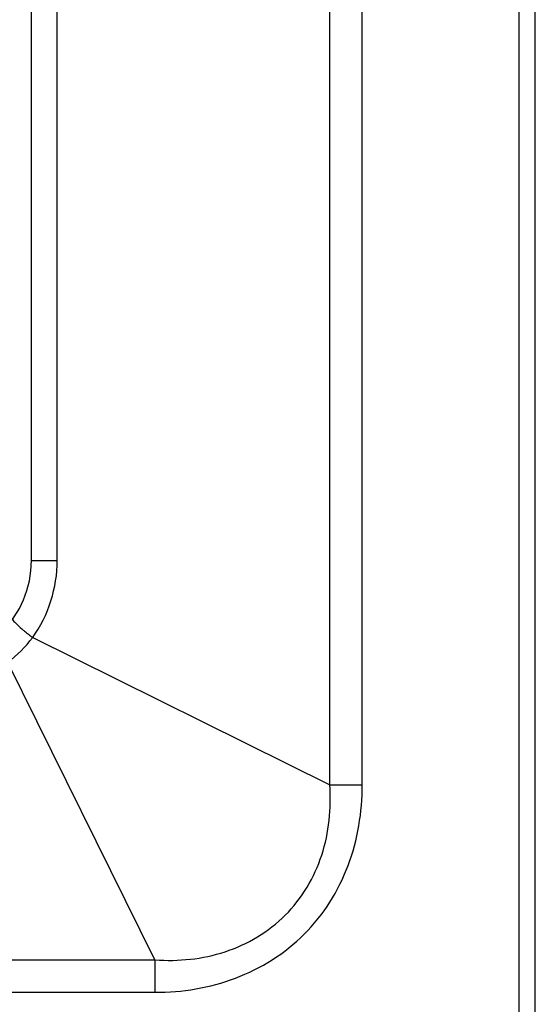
# Model space of a CAD drawing. Header units: millimetres. Extents: x 0 to 3364, y 0 to 2378.
# Tile 26 of 32: x 1572 to 1636, y 1237 to 1359. Entities that reach past the tile are written whole.
import ezdxf

# ---------------------------------------------------------------- set-up
doc = ezdxf.new("R2010")
doc.units = ezdxf.units.MM
doc.header["$LTSCALE"] = 185.02
doc.layers.add('00_COMPONENTS', color=7, linetype='CONTINUOUS')

msp = doc.modelspace()

# ---------------------------------------------------------------- linework, layer by layer
at = {"layer": '00_COMPONENTS', "color": 7, "linetype": 'CONTINUOUS'}
for p, q in [((1635.62, 735.55), (1635.62, 1645.55)), ((1573.12, 1292.05), (1573.12, 1420.55))]:
    msp.add_line(p, q, dxfattribs=at)
at = {"layer": '00_COMPONENTS', "color": 9, "linetype": 'CONTINUOUS'}
for p, q in [((1633.62, 795.55), (1633.62, 1585.55)), ((1610.13, 1264.24), (1610.13, 1448.37)), ((1614.15, 1264.24), (1614.15, 1448.37)), ((1576.32, 1292.05), (1576.32, 1420.55)), ((1573.12, 1292.05), (1576.32, 1292.05)), ((1573.27, 1282.51), (1610.13, 1264.24)), ((1588.44, 1242.54), (1570.17, 1279.4)), ((1610.13, 1264.24), (1614.15, 1264.24)), ((1392.8, 1242.54), (1588.44, 1242.54)), ((1588.44, 1242.54), (1588.44, 1238.52)), ((1392.8, 1238.52), (1588.44, 1238.52))]:
    msp.add_line(p, q, dxfattribs=at)
at = {"layer": '00_COMPONENTS', "color": 7, "linetype": 'CONTINUOUS'}
msp.add_arc((1560.62, 1292.05), 12.5, 270.0007, 360, dxfattribs=at)
at = {"layer": '00_COMPONENTS', "color": 9, "linetype": 'CONTINUOUS'}
msp.add_arc((1559.26, 1293.42), 17.76, 307.9039, 322.0949, dxfattribs=at)
msp.add_open_spline([(1573.27, 1282.51), (1575.21, 1285.23), (1576.32, 1288.71), (1576.32, 1292.05)], degree=3, dxfattribs=at)
for points, knots in [([(1570.82, 1284.82), (1570.72, 1284.69), (1571.33, 1284.14), (1571.62, 1283.83), (1571.93, 1283.57)], [0, 0, 0, 0, 0.284049, 1, 1, 1, 1]), ([(1571.93, 1283.57), (1572.03, 1283.48), (1572.47, 1283.12), (1572.92, 1282.77), (1573.27, 1282.51)], [0, 0, 0, 0, 0.230896, 1, 1, 1, 1]), ([(1588.44, 1238.52), (1591.82, 1238.52), (1598.65, 1239.62), (1607.5, 1245.18), (1613.06, 1254.02), (1614.15, 1260.86), (1614.15, 1264.24)], [0, 0, 0, 0, 0.250274, 0.5, 0.749726, 1, 1, 1, 1]), ([(1588.44, 1242.54), (1591.35, 1242.34), (1597.32, 1242.92), (1605.13, 1247.55), (1609.76, 1255.36), (1610.33, 1261.33), (1610.13, 1264.24)], [0, 0, 0, 0, 0.250374, 0.5, 0.749625, 1, 1, 1, 1])]:
    msp.add_open_spline(points, degree=3, knots=knots, dxfattribs=at)

doc.saveas('drawing.dxf')
